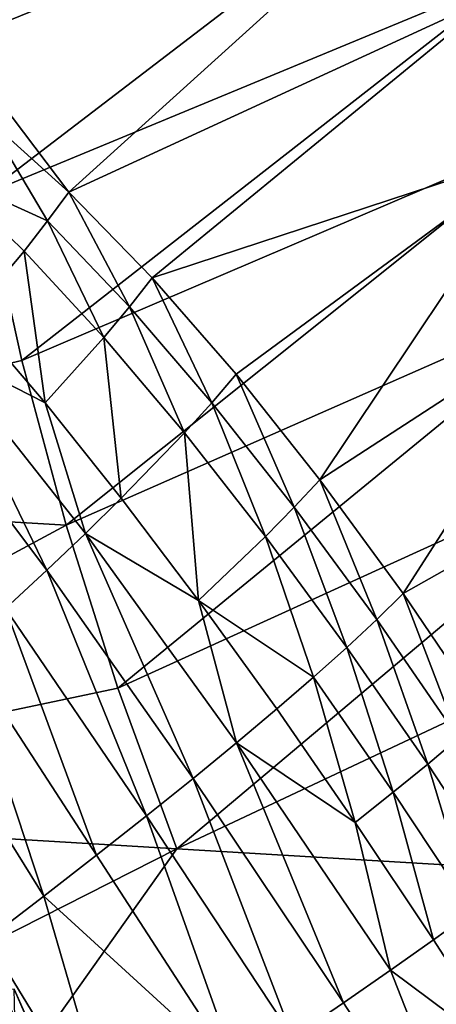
# Model space of a CAD drawing. Header units: metres. Extents: x 0 to 1651, y -1070 to 0.
# Tile 7 of 109: x 140 to 187, y -720 to -610. Entities that reach past the tile are written whole.
import ezdxf

# ---------------------------------------------------------------- set-up
doc = ezdxf.new("R2010")
doc.units = ezdxf.units.M

msp = doc.modelspace()

# ---------------------------------------------------------------- linework, layer by layer
at = {"layer": 'None'}
for points in [[(188.335114, -568.593323, -204.695099), (132.814926, -610.269104, -103.796616), (130.370041, -591.279907, -103.760826)], [(132.814926, -610.269104, -103.796616), (188.335114, -568.593323, -204.695099), (191.877411, -586.522949, -204.726181)], [(136.117966, -629.156128, -103.82708), (132.814926, -610.269104, -103.796616), (191.877411, -586.522949, -204.726181)], [(191.877411, -586.522949, -204.726181), (196.071121, -604.346619, -204.752609), (136.117966, -629.156128, -103.82708)], [(189.862198, -588.889404, -195.074982), (130.366974, -593.199707, -97.537491), (132.761932, -612.042053, -97.537491)], [(145.588776, -628.944214, -112.96669), (189.862198, -588.889404, -195.074982), (132.761932, -612.042053, -97.537491)], [(193.96402, -606.637146, -195.074982), (189.862198, -588.889404, -195.074982), (145.588776, -628.944214, -112.96669)], [(196.071121, -604.346619, -204.752609), (140.274658, -647.907349, -103.852646), (136.117966, -629.156128, -103.82708)], [(196.071121, -604.346619, -204.752609), (200.912628, -622.038391, -204.774796), (140.274658, -647.907349, -103.852646)], [(154.994644, -638.615845, -123.963585), (193.96402, -606.637146, -195.074982), (145.588776, -628.944214, -112.96669)], [(198.72403, -624.260681, -195.074982), (193.96402, -606.637146, -195.074982), (154.994644, -638.615845, -123.963585)], [(132.761932, -612.042053, -97.537491), (136.257889, -620.552979, -100.905807), (145.588776, -628.944214, -112.96669)], [(143.198135, -632.191467, -102.530197), (136.257889, -620.552979, -100.905807), (131.687805, -626.9729, -82.310722)], [(145.588776, -628.944214, -112.96669), (136.257889, -620.552979, -100.905807), (143.198135, -632.191467, -102.530197)], [(200.912628, -622.038391, -204.774796), (145.275528, -666.483643, -103.873451), (140.274658, -647.907349, -103.852646)], [(200.912628, -622.038391, -204.774796), (206.394653, -639.570801, -204.792847), (145.275528, -666.483643, -103.873451)], [(164.441483, -649.461243, -133.765228), (198.72403, -624.260681, -195.074982), (154.994644, -638.615845, -123.963585)], [(164.441483, -649.461243, -133.765228), (173.884735, -661.363647, -142.255646), (198.72403, -624.260681, -195.074982)], [(198.72403, -624.260681, -195.074982), (173.884735, -661.363647, -142.255646), (204.137589, -641.730103, -195.074982)], [(134.466156, -642.826294, -71.702835), (140.545624, -635.588562, -92.166191), (131.687805, -626.9729, -82.310722)], [(140.545624, -635.588562, -92.166191), (143.198135, -632.191467, -102.530197), (131.687805, -626.9729, -82.310722)], [(136.117966, -629.156128, -103.82708), (140.274658, -647.907349, -103.852646), (77.586143, -662.517883, -3)], [(152.410492, -641.886719, -112.510124), (145.588776, -628.944214, -112.96669), (143.198135, -632.191467, -102.530197)], [(154.994644, -638.615845, -123.963585), (145.588776, -628.944214, -112.96669), (152.410492, -641.886719, -112.510124)], [(143.198135, -632.191467, -102.530197), (140.545624, -635.588562, -92.166191), (149.531754, -645.326172, -101.138222)], [(149.531754, -645.326172, -101.138222), (152.410492, -641.886719, -112.510124), (143.198135, -632.191467, -102.530197)], [(142.903, -652.704041, -78.692154), (140.545624, -635.588562, -92.166191), (134.466156, -642.826294, -71.702835)], [(140.545624, -635.588562, -92.166191), (142.903, -652.704041, -78.692154), (149.531754, -645.326172, -101.138222)], [(161.693069, -652.681335, -121.394661), (154.994644, -638.615845, -123.963585), (152.410492, -641.886719, -112.510124)], [(164.441483, -649.461243, -133.765228), (154.994644, -638.615845, -123.963585), (161.693069, -652.681335, -121.394661)], [(206.394653, -639.570801, -204.792847), (151.109879, -684.844543, -103.889534), (145.275528, -666.483643, -103.873451)], [(206.394653, -639.570801, -204.792847), (212.509064, -656.91626, -204.806808), (151.109879, -684.844543, -103.889534)], [(158.617325, -656.088806, -109.1147), (152.410492, -641.886719, -112.510124), (149.531754, -645.326172, -101.138222)], [(158.617325, -656.088806, -109.1147), (161.693069, -652.681335, -121.394661), (152.410492, -641.886719, -112.510124)], [(204.137589, -641.730103, -195.074982), (173.884735, -661.363647, -142.255646), (183.269745, -674.197021, -149.33757)], [(204.137589, -641.730103, -195.074982), (183.269745, -674.197021, -149.33757), (210.198776, -659.01532, -195.074982)], [(131.045746, -646.663025, -61.626724), (142.903, -652.704041, -78.692154), (134.466156, -642.826294, -71.702835)], [(149.531754, -645.326172, -101.138222), (142.903, -652.704041, -78.692154), (151.497757, -663.458069, -84.885605)], [(151.497757, -663.458069, -84.885605), (158.617325, -656.088806, -109.1147), (149.531754, -645.326172, -101.138222)], [(143.115585, -671.550232, -61.194107), (131.045746, -646.663025, -61.626724), (127.376595, -650.642273, -51.669559)], [(143.115585, -671.550232, -61.194107), (147.462143, -667.415161, -72.965515), (131.045746, -646.663025, -61.626724)], [(147.462143, -667.415161, -72.965515), (142.903, -652.704041, -78.692154), (131.045746, -646.663025, -61.626724)], [(140.274658, -647.907349, -103.852646), (145.275528, -666.483643, -103.873451), (77.586143, -662.517883, -3)], [(171.004288, -664.463928, -129.076279), (164.441483, -649.461243, -133.765228), (161.693069, -652.681335, -121.394661)], [(173.884735, -661.363647, -142.255646), (164.441483, -649.461243, -133.765228), (171.004288, -664.463928, -129.076279)], [(138.463425, -675.860291, -49.585369), (143.115585, -671.550232, -61.194107), (127.376595, -650.642273, -51.669559)], [(142.903, -652.704041, -78.692154), (147.462143, -667.415161, -72.965515), (151.497757, -663.458069, -84.885605)], [(167.763763, -667.770386, -115.996567), (161.693069, -652.681335, -121.394661), (158.617325, -656.088806, -109.1147)], [(171.004288, -664.463928, -129.076279), (161.693069, -652.681335, -121.394661), (167.763763, -667.770386, -115.996567)], [(151.109879, -684.844543, -103.889534), (212.509064, -656.91626, -204.806808), (157.767044, -702.949646, -103.900948)], [(160.21785, -674.99292, -90.201057), (158.617325, -656.088806, -109.1147), (151.497757, -663.458069, -84.885605)], [(157.767044, -702.949646, -103.900948), (212.509064, -656.91626, -204.806808), (219.247681, -674.046814, -204.816711)], [(160.21785, -674.99292, -90.201057), (167.763763, -667.770386, -115.996567), (158.617325, -656.088806, -109.1147)], [(183.269745, -674.197021, -149.33757), (192.534515, -687.828308, -154.930634), (210.198776, -659.01532, -195.074982)], [(180.292877, -677.114258, -135.464828), (173.884735, -661.363647, -142.255646), (171.004288, -664.463928, -129.076279)], [(183.269745, -674.197021, -149.33757), (173.884735, -661.363647, -142.255646), (180.292877, -677.114258, -135.464828)], [(77.586143, -662.517883, -3), (145.275528, -666.483643, -103.873451), (85.550461, -698.630737, -3)], [(147.462143, -667.415161, -72.965515), (160.21785, -674.99292, -90.201057), (151.497757, -663.458069, -84.885605)], [(171.004288, -664.463928, -129.076279), (167.763763, -667.770386, -115.996567), (176.923218, -680.256287, -121.700813)], [(171.004288, -664.463928, -129.076279), (176.923218, -680.256287, -121.700813), (180.292877, -677.114258, -135.464828)], [(145.275528, -666.483643, -103.873451), (151.109879, -684.844543, -103.889534), (85.550461, -698.630737, -3)], [(159.606064, -695.022339, -68.083855), (147.462143, -667.415161, -72.965515), (143.115585, -671.550232, -61.194107)], [(159.606064, -695.022339, -68.083855), (164.500687, -691.007141, -81.23761), (147.462143, -667.415161, -72.965515)], [(164.500687, -691.007141, -81.23761), (160.21785, -674.99292, -90.201057), (147.462143, -667.415161, -72.965515)], [(173.16478, -683.620972, -108.063286), (167.763763, -667.770386, -115.996567), (160.21785, -674.99292, -90.201057)], [(167.763763, -667.770386, -115.996567), (173.16478, -683.620972, -108.063286), (176.923218, -680.256287, -121.700813)], [(154.344696, -699.247498, -55.125313), (143.115585, -671.550232, -61.194107), (138.463425, -675.860291, -49.585369)], [(154.344696, -699.247498, -55.125313), (159.606064, -695.022339, -68.083855), (143.115585, -671.550232, -61.194107)], [(234.564911, -707.552551, -204.824524), (157.767044, -702.949646, -103.900948), (219.247681, -674.046814, -204.816711)], [(189.500534, -690.505249, -140.485947), (183.269745, -674.197021, -149.33757), (180.292877, -677.114258, -135.464828)], [(192.534515, -687.828308, -154.930634), (183.269745, -674.197021, -149.33757), (189.500534, -690.505249, -140.485947)], [(133.511459, -680.34198, -38.153053), (148.723572, -703.67865, -42.378471), (138.463425, -675.860291, -49.585369)], [(148.723572, -703.67865, -42.378471), (154.344696, -699.247498, -55.125313), (138.463425, -675.860291, -49.585369)], [(169.022202, -687.205566, -94.569771), (173.16478, -683.620972, -108.063286), (160.21785, -674.99292, -90.201057)], [(164.500687, -691.007141, -81.23761), (169.022202, -687.205566, -94.569771), (160.21785, -674.99292, -90.201057)], [(176.923218, -680.256287, -121.700813), (186.041046, -693.425842, -126.159065), (180.292877, -677.114258, -135.464828)], [(180.292877, -677.114258, -135.464828), (186.041046, -693.425842, -126.159065), (189.500534, -690.505249, -140.485947)], [(176.923218, -680.256287, -121.700813), (173.16478, -683.620972, -108.063286), (182.16037, -696.587524, -111.9692)], [(186.041046, -693.425842, -126.159065), (176.923218, -680.256287, -121.700813), (182.16037, -696.587524, -111.9692)], [(133.511459, -680.34198, -38.153053), (128.265945, -684.99176, -26.910618), (142.750168, -708.311462, -29.859489)], [(148.723572, -703.67865, -42.378471), (133.511459, -680.34198, -38.153053), (142.750168, -708.311462, -29.859489)], [(177.863541, -699.987488, -97.935356), (173.16478, -683.620972, -108.063286), (169.022202, -687.205566, -94.569771)], [(173.16478, -683.620972, -108.063286), (177.863541, -699.987488, -97.935356), (182.16037, -696.587524, -111.9692)], [(85.550461, -698.630737, -3), (151.109879, -684.844543, -103.889534), (157.767044, -702.949646, -103.900948)], [(142.750168, -708.311462, -29.859489), (128.265945, -684.99176, -26.910618), (136.432571, -713.141357, -17.584181)], [(164.500687, -691.007141, -81.23761), (177.863541, -699.987488, -97.935356), (169.022202, -687.205566, -94.569771)], [(176.554886, -720.309753, -71.941742), (164.500687, -691.007141, -81.23761), (159.606064, -695.022339, -68.083855)], [(176.554886, -720.309753, -71.941742), (181.840195, -716.642883, -85.993217), (164.500687, -691.007141, -81.23761)], [(181.840195, -716.642883, -85.993217), (177.863541, -699.987488, -97.935356), (164.500687, -691.007141, -81.23761)], [(186.041046, -693.425842, -126.159065), (195.057907, -707.152771, -129.316574), (189.500534, -690.505249, -140.485947)], [(186.041046, -693.425842, -126.159065), (182.16037, -696.587524, -111.9692), (191.098145, -710.06073, -114.700699)], [(195.057907, -707.152771, -129.316574), (186.041046, -693.425842, -126.159065), (191.098145, -710.06073, -114.700699)], [(170.841705, -724.221558, -58.118008), (159.606064, -695.022339, -68.083855), (154.344696, -699.247498, -55.125313)], [(170.841705, -724.221558, -58.118008), (176.554886, -720.309753, -71.941742), (159.606064, -695.022339, -68.083855)], [(182.16037, -696.587524, -111.9692), (177.863541, -699.987488, -97.935356), (186.690216, -713.22522, -100.252838)], [(191.098145, -710.06073, -114.700699), (182.16037, -696.587524, -111.9692), (186.690216, -713.22522, -100.252838)], [(157.767044, -702.949646, -103.900948), (96.999779, -733.794312, -3), (85.550461, -698.630737, -3)], [(164.708801, -728.373657, -44.54126), (154.344696, -699.247498, -55.125313), (148.723572, -703.67865, -42.378471)], [(164.708801, -728.373657, -44.54126), (170.841705, -724.221558, -58.118008), (154.344696, -699.247498, -55.125313)], [(177.863541, -699.987488, -97.935356), (181.840195, -716.642883, -85.993217), (186.690216, -713.22522, -100.252838)], [(111.825775, -767.672852, -3), (96.999779, -733.794312, -3), (157.767044, -702.949646, -103.900948)], [(234.564911, -707.552551, -204.824524), (111.825775, -767.672852, -3), (157.767044, -702.949646, -103.900948)], [(142.750168, -708.311462, -29.859489), (164.708801, -728.373657, -44.54126), (148.723572, -703.67865, -42.378471)], [(111.825775, -767.672852, -3), (234.564911, -707.552551, -204.824524), (192.409927, -772.002747, -103.900711)], [(136.432571, -713.141357, -17.584181), (151.219467, -737.378479, -18.203728), (142.750168, -708.311462, -29.859489)], [(151.219467, -737.378479, -18.203728), (164.708801, -728.373657, -44.54126), (142.750168, -708.311462, -29.859489)], [(191.098145, -710.06073, -114.700699), (186.690216, -713.22522, -100.252838), (195.447357, -726.801086, -101.490158)], [(129.779373, -718.163391, -5.567976), (151.219467, -737.378479, -18.203728), (136.432571, -713.141357, -17.584181)], [(186.690216, -713.22522, -100.252838), (181.840195, -716.642883, -85.993217), (195.447357, -726.801086, -101.490158)], [(193.598755, -746.594299, -72.529678), (181.840195, -716.642883, -85.993217), (176.554886, -720.309753, -71.941742)], [(181.840195, -716.642883, -85.993217), (193.598755, -746.594299, -72.529678), (195.447357, -726.801086, -101.490158)], [(129.779373, -718.163391, -5.567976), (136.164597, -747.279541, 6.925126), (151.219467, -737.378479, -18.203728)], [(170.841705, -724.221558, -58.118008), (193.598755, -746.594299, -72.529678), (176.554886, -720.309753, -71.941742)]]:
    msp.add_3dface(points, dxfattribs=at)
at = {"layer": 'None012'}
for points in [[(148.665756, -742.686157, 18.111546), (138.02858, -718.978821, 15.047648), (136.266418, -719.641724, 22.945543)], [(139.433487, -718.787598, -1.207664), (138.02858, -718.978821, 15.047648), (149.645264, -742.317078, 9.672698)], [(149.645264, -742.317078, 9.672698), (138.02858, -718.978821, 15.047648), (148.665756, -742.686157, 18.111546)], [(149.645264, -742.317078, 9.672698), (149.882462, -742.362671, 1.152276), (139.433487, -718.787598, -1.207664)], [(139.433487, -718.787598, -1.207664), (149.882462, -742.362671, 1.152276), (139.817078, -734.548523, 0.200634)], [(146.953827, -743.465759, 26.388615), (136.266418, -719.641724, 22.945543), (133.819901, -720.67572, 30.599131)], [(136.266418, -719.641724, 22.945543), (146.953827, -743.465759, 26.388615), (148.665756, -742.686157, 18.111546)]]:
    msp.add_3dface(points, dxfattribs=at)

doc.saveas('drawing.dxf')
